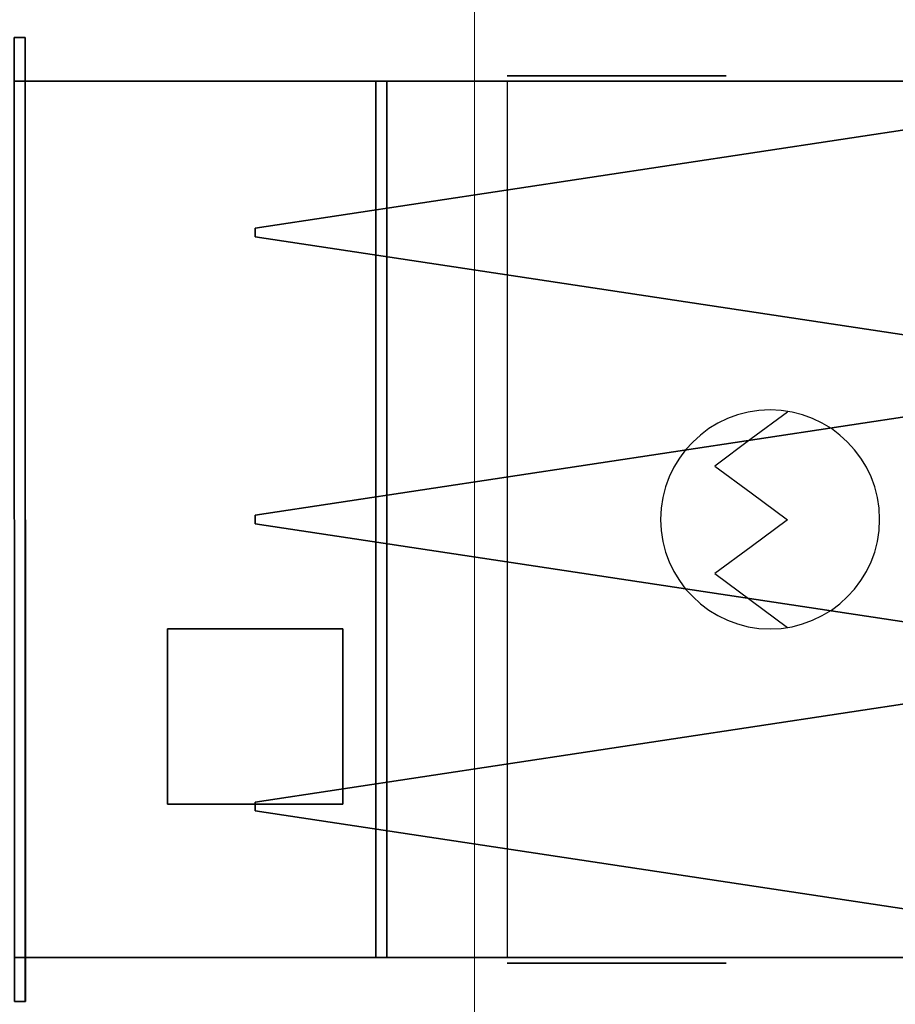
# Model space of a CAD drawing. Header units: millimetres. Extents: x 0 to 1216358, y -266558 to 2852.
# Tile 57 of 76: x 1162272 to 1162672, y -229533 to -229083. Entities that reach past the tile are written whole.
import ezdxf

# ---------------------------------------------------------------- set-up
doc = ezdxf.new("R2010")
doc.units = ezdxf.units.MM
doc.layers.get('0').update_dxf_attribs({"lineweight": 13})
for name, color, linetype in [('MAT_154_BYOLXP003919182844', 154, 'Continuous'), ('MAT_253_BYOLXP003919182844', 253, 'Continuous'), ('MAT_30_BYOLXP003919182844', 30, 'Continuous'), ('Mat_mar_BYOLXP003919182844', 7, 'Continuous')]:
    doc.layers.add(name, color=color, linetype=linetype)

# ---------------------------------------------------------------- blocks, each defined once
blk = doc.blocks.new('1012_53_BYOLXP003919182844')
at = {"layer": 'MAT_253_BYOLXP003919182844'}
for points in [[(1965.0376, 2699.9893, -420.0991), (1605.0376, 2699.9893, -420.0991), (1605.0376, 2299.9893, -420.0991), (1965.0376, 2299.9893, -420.0991)], [(1965.0376, 2699.9893, -425.0991), (1605.0376, 2699.9893, -425.0991), (1605.0376, 2699.9893, -420.0991), (1965.0376, 2699.9893, -420.0991)], [(1965.0376, 2699.9893, -430.0991), (1965.0376, 2299.9893, -430.0991), (1960.0376, 2299.9893, -430.0991), (1960.0376, 2699.9893, -430.0991)], [(1965.0376, 2699.9893, -430.0991), (1960.0376, 2699.9893, -430.0991), (1960.0376, 2699.9893, -425.0991), (1965.0376, 2699.9893, -425.0991)], [(1960.0376, 2699.9893, -430.0991), (1960.0376, 2299.9893, -430.0991), (1960.0376, 2299.9893, -425.0991), (1960.0376, 2699.9893, -425.0991)], [(1965.0376, 2299.9893, -425.0991), (1965.0376, 2699.9893, -425.0991), (1965.0376, 2699.9893, -420.0991), (1965.0376, 2299.9893, -420.0991)], [(1965.0376, 2299.9893, -430.0991), (1965.0376, 2699.9893, -430.0991), (1965.0376, 2699.9893, -425.0991), (1965.0376, 2299.9893, -425.0991)], [(1605.0376, 2299.9893, -425.0991), (1965.0376, 2299.9893, -425.0991), (1965.0376, 2299.9893, -420.0991), (1605.0376, 2299.9893, -420.0991)], [(1960.0376, 2299.9893, -430.0991), (1965.0376, 2299.9893, -430.0991), (1965.0376, 2299.9893, -425.0991), (1960.0376, 2299.9893, -425.0991)]]:
    blk.add_3dface(points, dxfattribs=at)
blk = doc.blocks.new('1004_55_BYOLXP003919182844')
at = {"layer": 'MAT_253_BYOLXP003919182844'}
blk.add_3dface([(1965.0376, 2699.9893, -425.0991), (1965.0376, 2299.9893, -425.0991), (1605.0376, 2299.9893, -425.0991), (1605.0376, 2699.9893, -425.0991)], dxfattribs=at)
blk = doc.blocks.new('M_P_56_BYOLXP003919182844')
at = {"layer": 'Mat_mar_BYOLXP003919182844', "color": 110}
for points in [[(1785.071, 2449.9893, -427.5991), (1790.1478, 2450.2563, -427.5991), (1795.0911, 2451.0574, -427.5991), (1799.9006, 2452.259, -427.5991), (1804.4431, 2453.9277, -427.5991), (1808.8519, 2456.064, -427.5991), (1812.9268, 2458.5339, -427.5991), (1816.8011, 2461.4712, -427.5991), (1820.3416, 2464.6755, -427.5991), (1823.6147, 2468.2803, -427.5991), (1826.4204, 2472.0854, -427.5991), (1828.9587, 2476.1575, -427.5991), (1831.0964, 2480.5635, -427.5991), (1832.7664, 2485.1694, -427.5991), (1834.0356, 2489.9758, -427.5991), (1834.7704, 2494.9158, -427.5991), (1835.0376, 2499.9893, -427.5991), (1834.7704, 2505.0627, -427.5991), (1834.0356, 2510.0027, -427.5991), (1832.7664, 2514.8757, -427.5991), (1831.0964, 2519.415, -427.5991), (1828.9587, 2523.821, -427.5991), (1826.4204, 2527.8931, -427.5991), (1823.6147, 2531.7649, -427.5991), (1820.3416, 2535.2363, -427.5991), (1816.8011, 2538.5073, -427.5991), (1812.9268, 2541.3777, -427.5991), (1808.8519, 2543.8477, -427.5991), (1804.4431, 2546.0508, -427.5991), (1799.9006, 2547.6528, -427.5991), (1795.0911, 2548.988, -427.5991), (1790.1478, 2549.7222, -427.5991), (1785.071, 2549.9893, -427.5991), (1779.9274, 2549.7222, -427.5991), (1774.9841, 2548.988, -427.5991), (1770.1746, 2547.6528, -427.5991), (1765.6321, 2546.0508, -427.5991), (1761.2233, 2543.8477, -427.5991), (1757.0817, 2541.3777, -427.5991), (1753.274, 2538.5073, -427.5991), (1749.6669, 2535.2363, -427.5991), (1746.5272, 2531.7649, -427.5991), (1743.588, 2527.8931, -427.5991), (1741.0496, 2523.821, -427.5991), (1738.9788, 2519.415, -427.5991), (1737.2421, 2514.8757, -427.5991), (1736.0396, 2510.0027, -427.5991), (1735.3048, 2505.0627, -427.5991), (1735.0376, 2499.9893, -427.5991), (1735.3048, 2494.9158, -427.5991), (1736.0396, 2489.9758, -427.5991), (1737.2421, 2485.1694, -427.5991), (1738.9788, 2480.5635, -427.5991), (1741.0496, 2476.1575, -427.5991), (1743.588, 2472.0854, -427.5991), (1746.5272, 2468.2803, -427.5991), (1749.6669, 2464.6755, -427.5991), (1753.274, 2461.4712, -427.5991), (1757.0817, 2458.5339, -427.5991), (1761.2233, 2456.064, -427.5991), (1765.6321, 2453.9277, -427.5991), (1770.1746, 2452.259, -427.5991), (1774.9841, 2451.0574, -427.5991), (1779.9274, 2450.2563, -427.5991), (1785.071, 2449.9893, -427.5991)], [(1777.0549, 2451.0574, -427.5991), (1793.6215, 2463.2737, -427.5991), (1810.2546, 2475.6235, -427.5991), (1793.6215, 2487.9065, -427.5991), (1777.0549, 2500.1895, -427.5991), (1793.6215, 2512.4727, -427.5991), (1810.2546, 2524.7556, -427.5991), (1793.6215, 2537.0386, -427.5991), (1777.0549, 2549.3884, -427.5991)]]:
    blk.add_polyline3d(points, dxfattribs=at)
blk = doc.blocks.new('M_E_57_BYOLXP003919182844')
at = {"layer": 'Mat_mar_BYOLXP003919182844'}
blk.add_blockref('M_P_56_BYOLXP003919182844', (0, 0), dxfattribs=at)
blk = doc.blocks.new('1380_58_BYOLXP003919182844')
at = {"layer": 'MAT_253_BYOLXP003919182844'}
for points in [[(1655.0376, 2699.9893, -420.0991), (1655.0376, 2299.9893, -420.0991), (1585.0376, 2299.9893, -420.0991), (1585.0376, 2699.9893, -420.0991)], [(2125.0376, 2699.9893, -420.0991), (2125.0376, 2299.9893, -420.0991), (1905.0376, 2299.9893, -420.0991), (1905.0376, 2699.9893, -420.0991)]]:
    blk.add_3dface(points, dxfattribs=at)
blk = doc.blocks.new('1005_59_BYOLXP003919182844')
at = {"layer": 'MAT_253_BYOLXP003919182844'}
blk.add_3dface([(2125.0376, 2699.9893, -420.0991), (1585.0376, 2699.9893, -420.0991), (1585.0376, 2699.9893, -220.0991), (2125.0376, 2699.9893, -220.0991)], dxfattribs=at)
blk = doc.blocks.new('M_P_60_BYOLXP003919182844')
at = {"layer": 'Mat_mar_BYOLXP003919182844', "color": 110}
for points in [[(1855.071, 2702.4893, -370.0991), (1860.1478, 2702.4893, -369.832), (1865.0911, 2702.4893, -369.031), (1869.9006, 2702.4893, -367.8294), (1874.4431, 2702.4893, -366.1605), (1878.8519, 2702.4893, -364.0243), (1882.9268, 2702.4893, -361.5543), (1886.8011, 2702.4893, -358.6171), (1890.3416, 2702.4893, -355.4128), (1893.6147, 2702.4893, -351.808), (1896.4204, 2702.4893, -348.0029), (1898.9587, 2702.4893, -343.9308), (1901.0964, 2702.4893, -339.525), (1902.7664, 2702.4893, -334.9188), (1904.0356, 2702.4893, -330.1124), (1904.7704, 2702.4893, -325.1725), (1905.0376, 2702.4893, -320.0991), (1904.7704, 2702.4893, -315.0256), (1904.0356, 2702.4893, -310.0857), (1902.7664, 2702.4893, -305.2126), (1901.0964, 2702.4893, -300.6732), (1898.9587, 2702.4893, -296.2673), (1896.4204, 2702.4893, -292.1952), (1893.6147, 2702.4893, -288.3234), (1890.3416, 2702.4893, -284.8521), (1886.8011, 2702.4893, -281.581), (1882.9268, 2702.4893, -278.7105), (1878.8519, 2702.4893, -276.2406), (1874.4431, 2702.4893, -274.0377), (1869.9006, 2702.4893, -272.4355), (1865.0911, 2702.4893, -271.1004), (1860.1478, 2702.4893, -270.3661), (1855.071, 2702.4893, -270.0991), (1849.9274, 2702.4893, -270.3661), (1844.9841, 2702.4893, -271.1004), (1840.1746, 2702.4893, -272.4355), (1835.6321, 2702.4893, -274.0377), (1831.2233, 2702.4893, -276.2406), (1827.0817, 2702.4893, -278.7105), (1823.274, 2702.4893, -281.581), (1819.6669, 2702.4893, -284.8521), (1816.5272, 2702.4893, -288.3234), (1813.588, 2702.4893, -292.1952), (1811.0496, 2702.4893, -296.2673), (1808.9788, 2702.4893, -300.6732), (1807.2421, 2702.4893, -305.2126), (1806.0396, 2702.4893, -310.0857), (1805.3048, 2702.4893, -315.0256), (1805.0376, 2702.4893, -320.0991), (1805.3048, 2702.4893, -325.1725), (1806.0396, 2702.4893, -330.1124), (1807.2421, 2702.4893, -334.9188), (1808.9788, 2702.4893, -339.525), (1811.0496, 2702.4893, -343.9308), (1813.588, 2702.4893, -348.0029), (1816.5272, 2702.4893, -351.808), (1819.6669, 2702.4893, -355.4128), (1823.274, 2702.4893, -358.6171), (1827.0817, 2702.4893, -361.5543), (1831.2233, 2702.4893, -364.0243), (1835.6321, 2702.4893, -366.1605), (1840.1746, 2702.4893, -367.8294), (1844.9841, 2702.4893, -369.031), (1849.9274, 2702.4893, -369.832), (1855.071, 2702.4893, -370.0991)], [(1847.0549, 2702.4893, -369.031), (1863.6215, 2702.4893, -356.8147), (1880.2546, 2702.4893, -344.4649), (1863.6215, 2702.4893, -332.1818), (1847.0549, 2702.4893, -319.8988), (1863.6215, 2702.4893, -307.6158), (1880.2546, 2702.4893, -295.3327), (1863.6215, 2702.4893, -283.0497), (1847.0549, 2702.4893, -270.6999)]]:
    blk.add_polyline3d(points, dxfattribs=at)
blk = doc.blocks.new('M_E_61_BYOLXP003919182844')
at = {"layer": 'Mat_mar_BYOLXP003919182844'}
blk.add_blockref('M_P_60_BYOLXP003919182844', (0, 0), dxfattribs=at)
blk = doc.blocks.new('1006_62_BYOLXP003919182844')
at = {"layer": 'MAT_253_BYOLXP003919182844'}
blk.add_3dface([(1585.0376, 2299.9893, -420.0991), (2125.0376, 2299.9893, -420.0991), (2125.0376, 2299.9893, -220.0991), (1585.0376, 2299.9893, -220.0991)], dxfattribs=at)
blk = doc.blocks.new('M_P_63_BYOLXP003919182844')
at = {"layer": 'Mat_mar_BYOLXP003919182844', "color": 110}
for points in [[(1855.071, 2297.4893, -270.0991), (1860.1478, 2297.4893, -270.3661), (1865.0911, 2297.4893, -271.1672), (1869.9006, 2297.4893, -272.3688), (1874.4431, 2297.4893, -274.0377), (1878.8519, 2297.4893, -276.1739), (1882.9268, 2297.4893, -278.6439), (1886.8011, 2297.4893, -281.5811), (1890.3416, 2297.4893, -284.7854), (1893.6147, 2297.4893, -288.3902), (1896.4204, 2297.4893, -292.1953), (1898.9587, 2297.4893, -296.2673), (1901.0964, 2297.4893, -300.6732), (1902.7664, 2297.4893, -305.2794), (1904.0356, 2297.4893, -310.0858), (1904.7704, 2297.4893, -315.0257), (1905.0376, 2297.4893, -320.0991), (1904.7704, 2297.4893, -325.1725), (1904.0356, 2297.4893, -330.1125), (1902.7664, 2297.4893, -334.9856), (1901.0964, 2297.4893, -339.525), (1898.9587, 2297.4893, -343.9309), (1896.4204, 2297.4893, -348.003), (1893.6147, 2297.4893, -351.8748), (1890.3416, 2297.4893, -355.3461), (1886.8011, 2297.4893, -358.6172), (1882.9268, 2297.4893, -361.4876), (1878.8519, 2297.4893, -363.9576), (1874.4431, 2297.4893, -366.1605), (1869.9006, 2297.4893, -367.7627), (1865.0911, 2297.4893, -369.0978), (1860.1478, 2297.4893, -369.8321), (1855.071, 2297.4893, -370.0991), (1849.9274, 2297.4893, -369.8321), (1844.9841, 2297.4893, -369.0978), (1840.1746, 2297.4893, -367.7627), (1835.6321, 2297.4893, -366.1605), (1831.2233, 2297.4893, -363.9576), (1827.0817, 2297.4893, -361.4876), (1823.274, 2297.4893, -358.6172), (1819.6669, 2297.4893, -355.3461), (1816.5272, 2297.4893, -351.8748), (1813.588, 2297.4893, -348.003), (1811.0496, 2297.4893, -343.9309), (1808.9788, 2297.4893, -339.525), (1807.2421, 2297.4893, -334.9856), (1806.0396, 2297.4893, -330.1125), (1805.3048, 2297.4893, -325.1725), (1805.0376, 2297.4893, -320.0991), (1805.3048, 2297.4893, -315.0257), (1806.0396, 2297.4893, -310.0858), (1807.2421, 2297.4893, -305.2794), (1808.9788, 2297.4893, -300.6732), (1811.0496, 2297.4893, -296.2673), (1813.588, 2297.4893, -292.1953), (1816.5272, 2297.4893, -288.3902), (1819.6669, 2297.4893, -284.7854), (1823.274, 2297.4893, -281.5811), (1827.0817, 2297.4893, -278.6439), (1831.2233, 2297.4893, -276.1739), (1835.6321, 2297.4893, -274.0377), (1840.1746, 2297.4893, -272.3688), (1844.9841, 2297.4893, -271.1672), (1849.9274, 2297.4893, -270.3661), (1855.071, 2297.4893, -270.0991)], [(1847.0549, 2297.4893, -271.1672), (1863.6215, 2297.4893, -283.3835), (1880.2546, 2297.4893, -295.7333), (1863.6215, 2297.4893, -308.0164), (1847.0549, 2297.4893, -320.2994), (1863.6215, 2297.4893, -332.5824), (1880.2546, 2297.4893, -344.8655), (1863.6215, 2297.4893, -357.1485), (1847.0549, 2297.4893, -369.4983)]]:
    blk.add_polyline3d(points, dxfattribs=at)
blk = doc.blocks.new('M_E_64_BYOLXP003919182844')
at = {"layer": 'Mat_mar_BYOLXP003919182844'}
blk.add_blockref('M_P_63_BYOLXP003919182844', (0, 0), dxfattribs=at)
blk = doc.blocks.new('1003_65_BYOLXP003919182844')
at = {"layer": 'MAT_253_BYOLXP003919182844'}
blk.add_3dface([(2125.0376, 2699.9893, -220.0991), (1585.0376, 2699.9893, -220.0991), (1585.0376, 2299.9893, -220.0991), (2125.0376, 2299.9893, -220.0991)], dxfattribs=at)
blk = doc.blocks.new('1283_68_BYOLXP003919182844')
at = {"layer": 'MAT_154_BYOLXP003919182844'}
for points in [[(2020.0376, 2632.9893, -340.0991), (2020.0376, 2628.9893, -340.0991), (1600.0376, 2565.4893, -419.0991), (1600.0376, 2696.4893, -419.0991)], [(2020.0376, 2632.9893, -300.0991), (1600.0376, 2696.4893, -221.0991), (1600.0376, 2565.4893, -221.0991), (2020.0376, 2628.9893, -300.0991)], [(2020.0376, 2632.9893, -340.0991), (1600.0376, 2696.4893, -419.0991), (1600.0376, 2696.4893, -221.0991), (2020.0376, 2632.9893, -300.0991)], [(2020.0376, 2628.9893, -340.0991), (2020.0376, 2632.9893, -340.0991), (2020.0376, 2632.9893, -300.0991), (2020.0376, 2628.9893, -300.0991)], [(1600.0376, 2565.4893, -419.0991), (2020.0376, 2628.9893, -340.0991), (2020.0376, 2628.9893, -300.0991), (1600.0376, 2565.4893, -221.0991)], [(2020.0376, 2501.9893, -340.0991), (2020.0376, 2497.9893, -340.0991), (1600.0376, 2434.4893, -419.0991), (1600.0376, 2565.4893, -419.0991)], [(2020.0376, 2501.9893, -300.0991), (1600.0376, 2565.4893, -221.0991), (1600.0376, 2434.4893, -221.0991), (2020.0376, 2497.9893, -300.0991)], [(2020.0376, 2501.9893, -340.0991), (1600.0376, 2565.4893, -419.0991), (1600.0376, 2565.4893, -221.0991), (2020.0376, 2501.9893, -300.0991)], [(2020.0376, 2497.9893, -340.0991), (2020.0376, 2501.9893, -340.0991), (2020.0376, 2501.9893, -300.0991), (2020.0376, 2497.9893, -300.0991)], [(1600.0376, 2434.4893, -419.0991), (2020.0376, 2497.9893, -340.0991), (2020.0376, 2497.9893, -300.0991), (1600.0376, 2434.4893, -221.0991)], [(2020.0376, 2370.9893, -340.0991), (2020.0376, 2366.9893, -340.0991), (1600.0376, 2303.4893, -419.0991), (1600.0376, 2434.4893, -419.0991)], [(2020.0376, 2370.9893, -300.0991), (1600.0376, 2434.4893, -221.0991), (1600.0376, 2303.4893, -221.0991), (2020.0376, 2366.9893, -300.0991)], [(2020.0376, 2370.9893, -340.0991), (1600.0376, 2434.4893, -419.0991), (1600.0376, 2434.4893, -221.0991), (2020.0376, 2370.9893, -300.0991)], [(2020.0376, 2366.9893, -340.0991), (2020.0376, 2370.9893, -340.0991), (2020.0376, 2370.9893, -300.0991), (2020.0376, 2366.9893, -300.0991)], [(1600.0376, 2303.4893, -419.0991), (2020.0376, 2366.9893, -340.0991), (2020.0376, 2366.9893, -300.0991), (1600.0376, 2303.4893, -221.0991)]]:
    blk.add_3dface(points, dxfattribs=at)
blk = doc.blocks.new('1261_69_BYOLXP003919182844')
at = {"layer": 'MAT_253_BYOLXP003919182844'}
for points in [[(2124.927, 2719.9768, -220.001), (2124.9224, 2719.9722, -200.001), (2129.9224, 2719.9734, -199.9999), (2129.927, 2719.9778, -219.9999)], [(2125.0273, 2279.9768, -220.1014), (2125.0227, 2279.9722, -200.1014), (2124.9224, 2719.9722, -200.001), (2124.927, 2719.9768, -220.001)], [(2124.9224, 2719.9722, -200.001), (2125.0227, 2279.9722, -200.1014), (2130.0227, 2279.9734, -200.1003), (2129.9224, 2719.9734, -199.9999)], [(2124.9724, 2720.0225, -420.001), (2124.927, 2719.9768, -220.001), (2129.927, 2719.9778, -219.9999), (2129.9724, 2720.0234, -419.9999)], [(2124.9771, 2700.0225, -420.0056), (2124.9314, 2699.9768, -220.0056), (2124.927, 2719.9768, -220.001), (2124.9724, 2720.0225, -420.001)], [(2125.0273, 2279.9768, -220.1014), (2124.927, 2719.9768, -220.001), (2129.927, 2719.9778, -219.9999), (2130.0273, 2279.9778, -220.1003)], [(2124.9771, 2720.0269, -440.001), (2124.9724, 2720.0225, -420.001), (2129.9724, 2720.0234, -419.9999), (2129.9771, 2720.0281, -439.9999)], [(2125.0774, 2280.0269, -440.1014), (2125.0728, 2280.0225, -420.1014), (2124.9724, 2720.0225, -420.001), (2124.9771, 2720.0269, -440.001)], [(2124.9724, 2720.0225, -420.001), (2125.0728, 2280.0225, -420.1014), (2130.0728, 2280.0234, -420.1003), (2129.9724, 2720.0234, -419.9999)], [(2125.0774, 2280.0269, -440.1014), (2124.9771, 2720.0269, -440.001), (2129.9771, 2720.0281, -439.9999), (2130.0774, 2280.0281, -440.1003)], [(2130.0273, 2279.9778, -220.1003), (2129.927, 2719.9778, -219.9999), (2129.9224, 2719.9734, -199.9999), (2130.0227, 2279.9734, -200.1003)], [(2129.9771, 2700.0234, -420.0045), (2129.9724, 2720.0234, -419.9999), (2129.927, 2719.9778, -219.9999), (2129.9314, 2699.9778, -220.0045)], [(2130.0774, 2280.0281, -440.1003), (2129.9771, 2720.0281, -439.9999), (2129.9724, 2720.0234, -419.9999), (2130.0728, 2280.0234, -420.1003)], [(2124.9314, 2699.9768, -220.0056), (2124.9771, 2700.0225, -420.0056), (2129.9771, 2700.0234, -420.0045), (2129.9314, 2699.9778, -220.0045)], [(2125.0684, 2300.0225, -420.0968), (2125.0227, 2299.9768, -220.0969), (2130.0227, 2299.9778, -220.0957), (2130.0684, 2300.0234, -420.0957)], [(2125.0728, 2280.0225, -420.1014), (2125.0273, 2279.9768, -220.1014), (2125.0227, 2299.9768, -220.0969), (2125.0684, 2300.0225, -420.0968)], [(2130.0728, 2280.0234, -420.1003), (2130.0684, 2300.0234, -420.0957), (2130.0227, 2299.9778, -220.0957), (2130.0273, 2279.9778, -220.1003)], [(2125.0227, 2279.9722, -200.1014), (2125.0273, 2279.9768, -220.1014), (2130.0273, 2279.9778, -220.1003), (2130.0227, 2279.9734, -200.1003)], [(2125.0273, 2279.9768, -220.1014), (2125.0728, 2280.0225, -420.1014), (2130.0728, 2280.0234, -420.1003), (2130.0273, 2279.9778, -220.1003)], [(2125.0728, 2280.0225, -420.1014), (2125.0774, 2280.0269, -440.1014), (2130.0774, 2280.0281, -440.1003), (2130.0728, 2280.0234, -420.1003)]]:
    blk.add_3dface(points, dxfattribs=at)
blk = doc.blocks.new('1019_71_BYOLXP003919182844')
at = {"layer": 'MAT_30_BYOLXP003919182844'}
for points in [[(2060.0376, 2629.9893, -470.0991), (2060.0376, 2549.9893, -470.0991), (1980.0376, 2549.9893, -470.0991), (1980.0376, 2629.9893, -470.0991)], [(2060.0376, 2629.9893, -470.0991), (1980.0376, 2629.9893, -470.0991), (1980.0376, 2629.9893, -420.0991), (2060.0376, 2629.9893, -420.0991)], [(1980.0376, 2629.9893, -470.0991), (1980.0376, 2549.9893, -470.0991), (1980.0376, 2549.9893, -420.0991), (1980.0376, 2629.9893, -420.0991)], [(2060.0376, 2549.9893, -470.0991), (2060.0376, 2629.9893, -470.0991), (2060.0376, 2629.9893, -420.0991), (2060.0376, 2549.9893, -420.0991)], [(1980.0376, 2549.9893, -470.0991), (2060.0376, 2549.9893, -470.0991), (2060.0376, 2549.9893, -420.0991), (1980.0376, 2549.9893, -420.0991)]]:
    blk.add_3dface(points, dxfattribs=at)
blk = doc.blocks.new('asxaxasx')
for name in ['1261_69_BYOLXP003919182844', 'M_E_61_BYOLXP003919182844', '1380_58_BYOLXP003919182844', '1005_59_BYOLXP003919182844', '1003_65_BYOLXP003919182844', '1012_53_BYOLXP003919182844', '1004_55_BYOLXP003919182844', '1283_68_BYOLXP003919182844', '1019_71_BYOLXP003919182844', 'M_E_57_BYOLXP003919182844', '1006_62_BYOLXP003919182844', 'M_E_64_BYOLXP003919182844']:
    blk.add_blockref(name, (0, 0))
blk = doc.blocks.new('SDCDCSDC')
at = {"color": 8, "ltscale": 2}
blk.add_line((1165899.75, -210007.29), (1165899.75, -204477.29), dxfattribs=at)

msp = doc.modelspace()

# ---------------------------------------------------------------- block references
msp.add_blockref('SDCDCSDC', (-3419.83, -24422.6, -220.09))
at = {"linetype": 'Continuous', "rotation": 180}
msp.add_blockref('asxaxasx', (1164399.85, -226811.33, 220.1), dxfattribs=at)

doc.saveas('drawing.dxf')
